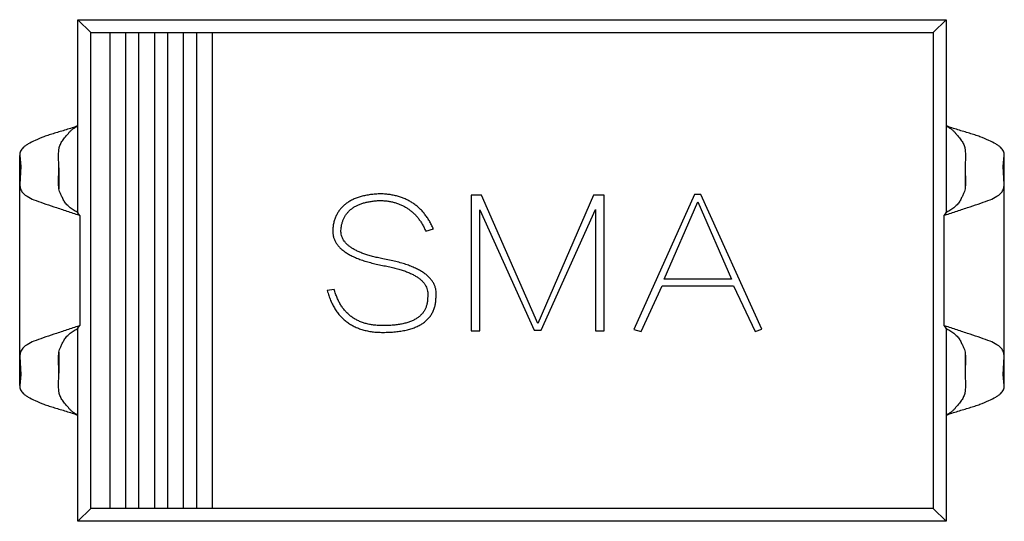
# Model space of a CAD drawing. Header units: millimetres. Extents: x 718 to 1157, y -195 to -52.
# Tile 23 of 156: x 1019.32 to 1024.42, y -129.64 to -127.04. Entities that reach past the tile are written whole.
import ezdxf

# ---------------------------------------------------------------- set-up
doc = ezdxf.new("R2010")
doc.units = ezdxf.units.MM
doc.header["$LTSCALE"] = 1.21
doc.header["$MEASUREMENT"] = 0
doc.layers.get('0').update_dxf_attribs({"linetype": 'CONTINUOUS'})

msp = doc.modelspace()

# ---------------------------------------------------------------- linework, layer by layer
at = {"color": 7, "linetype": 'Continuous'}
for p, q in [((1019.6205, -128.0428), (1019.6205, -127.0417)), ((1019.6205, -127.0417), (1019.6866, -127.1077)), ((1019.6205, -127.0417), (1024.1205, -127.0417)), ((1024.1205, -127.0417), (1024.0545, -127.1077)), ((1024.1205, -127.0417), (1024.1205, -128.0428)), ((1019.6866, -129.5757), (1019.6866, -127.1077)), ((1019.6866, -127.1077), (1024.0545, -127.1077)), ((1019.7866, -129.5757), (1019.7866, -127.1077)), ((1019.8666, -127.1077), (1019.8666, -129.5757)), ((1019.9366, -129.5757), (1019.9366, -127.1077)), ((1020.0166, -127.1077), (1020.0166, -129.5757)), ((1020.0866, -129.5757), (1020.0866, -127.1077)), ((1020.1666, -127.1077), (1020.1666, -129.5757)), ((1020.2366, -129.5757), (1020.2366, -127.1077)), ((1020.3166, -127.1077), (1020.3166, -129.5757)), ((1024.0545, -127.1077), (1024.0545, -129.5757)), ((1019.3183, -128.9374), (1019.3183, -127.746)), ((1019.3183, -127.746), (1019.3234, -127.803)), ((1019.522, -127.8089), (1019.5201, -127.7412)), ((1024.221, -127.7412), (1024.2191, -127.8089)), ((1024.4177, -127.803), (1024.4228, -127.746)), ((1024.4228, -128.9374), (1024.4228, -127.746)), ((1019.3234, -127.803), (1019.3195, -127.8963)), ((1019.5191, -127.8889), (1019.522, -127.8089)), ((1019.522, -127.8089), (1019.522, -127.9185)), ((1024.2191, -127.8089), (1024.2191, -127.9186)), ((1024.2191, -127.8089), (1024.2219, -127.8889)), ((1024.4216, -127.8963), (1024.4177, -127.803)), ((1019.3195, -128.7871), (1019.3195, -127.8963)), ((1019.5217, -127.9184), (1019.5191, -127.8889)), ((1024.2219, -127.8889), (1024.2193, -127.9185)), ((1024.4216, -128.7871), (1024.4216, -127.8963)), ((1021.6596, -127.9511), (1021.6596, -128.6552)), ((1021.7132, -127.9511), (1021.6596, -127.9511)), ((1022.0048, -128.6169), (1021.7132, -127.9511)), ((1022.293, -127.9511), (1022.0048, -128.6169)), ((1022.3475, -127.9511), (1022.293, -127.9511)), ((1022.3475, -128.6552), (1022.3475, -127.9511)), ((1022.8171, -127.9475), (1022.5025, -128.6478)), ((1022.8501, -127.9475), (1022.8171, -127.9475)), ((1023.1656, -128.6455), (1022.8501, -127.9475)), ((1022.6591, -128.3866), (1022.8335, -127.9858)), ((1022.8335, -127.9858), (1023.0089, -128.3866)), ((1019.6309, -128.0569), (1019.6205, -128.0428)), ((1019.6309, -128.0569), (1019.6309, -128.6265)), ((1021.7029, -128.6552), (1021.7029, -128.0281)), ((1021.7029, -128.0281), (1021.9848, -128.6516)), ((1022.0214, -128.6516), (1022.3042, -128.026)), ((1022.3042, -128.026), (1022.3042, -128.6552)), ((1024.1102, -128.0569), (1024.1205, -128.0428)), ((1024.1102, -128.6265), (1024.1102, -128.0569)), ((1021.4235, -128.1382), (1021.4627, -128.1258)), ((1022.5397, -128.6587), (1022.6482, -128.4215)), ((1022.6482, -128.4215), (1023.0189, -128.4215)), ((1023.0089, -128.3866), (1022.6591, -128.3866)), ((1023.0189, -128.4215), (1023.1309, -128.6587)), ((1020.9492, -128.4398), (1020.9129, -128.4457)), ((1019.6205, -128.6406), (1019.6309, -128.6265)), ((1024.1205, -128.6406), (1024.1102, -128.6265)), ((1019.6205, -129.6417), (1019.6205, -128.6406)), ((1021.6596, -128.6552), (1021.7029, -128.6552)), ((1021.9848, -128.6516), (1022.0214, -128.6516)), ((1022.3042, -128.6552), (1022.3475, -128.6552)), ((1022.5025, -128.6478), (1022.5397, -128.6587)), ((1023.1309, -128.6587), (1023.1656, -128.6455)), ((1024.1205, -128.6406), (1024.1205, -129.6417)), ((1019.5191, -128.7945), (1019.5217, -128.7651)), ((1019.522, -128.765), (1019.522, -128.8745)), ((1024.2191, -128.7649), (1024.2191, -128.8745)), ((1024.2193, -128.765), (1024.2219, -128.7945)), ((1019.3195, -128.7871), (1019.3234, -128.8804)), ((1019.522, -128.8745), (1019.5191, -128.7945)), ((1024.2219, -128.7945), (1024.2191, -128.8745)), ((1024.4177, -128.8804), (1024.4216, -128.7871)), ((1019.3234, -128.8804), (1019.3183, -128.9374)), ((1019.5201, -128.9422), (1019.522, -128.8745)), ((1024.2191, -128.8745), (1024.221, -128.9422)), ((1024.4227, -128.9374), (1024.4177, -128.8804)), ((1019.6205, -129.6417), (1019.6866, -129.5757)), ((1024.0545, -129.5757), (1019.6866, -129.5757)), ((1024.1205, -129.6417), (1024.0545, -129.5757)), ((1024.1205, -129.6417), (1019.6205, -129.6417))]:
    msp.add_line(p, q, dxfattribs=at)
for centre, radius, start, end in [((1018.952, -129.9295), 1.9919, 70.0743, 70.4846), ((1024.7889, -129.9293), 1.9916, 109.5154, 109.9257), ((1018.9521, -126.7542), 1.9916, 289.5154, 289.9257), ((1024.7886, -126.755), 1.9907, 250.0743, 250.4849)]:
    msp.add_arc(centre, radius, start, end, dxfattribs=at)
for points, knots in [([(1019.6205, -127.5917), (1019.5999, -127.5989), (1019.5596, -127.6127), (1019.509, -127.6269), (1019.4709, -127.639), (1019.4374, -127.6509), (1019.4008, -127.6655), (1019.3686, -127.6814), (1019.3484, -127.6945), (1019.3373, -127.7037), (1019.3286, -127.713), (1019.3225, -127.7231), (1019.3189, -127.7343), (1019.3183, -127.742), (1019.3183, -127.746)], [0, 0, 0, 0, 0.18474, 0.361914, 0.445247, 0.523491, 0.663349, 0.779478, 0.826969, 0.866995, 0.901905, 0.934389, 0.966599, 1, 1, 1, 1]), ([(1019.5201, -127.7412), (1019.5201, -127.7363), (1019.5203, -127.7287), (1019.5211, -127.7179), (1019.5224, -127.7084), (1019.5248, -127.6983), (1019.5288, -127.6882), (1019.5341, -127.6784), (1019.5402, -127.6687), (1019.5474, -127.6588), (1019.5556, -127.6489), (1019.5645, -127.6389), (1019.5732, -127.628), (1019.5823, -127.6166), (1019.5942, -127.6073), (1019.6072, -127.5993), (1019.6161, -127.5942), (1019.6205, -127.5917)], [0, 0, 0, 0, 0.076535, 0.120705, 0.171872, 0.227894, 0.285253, 0.343143, 0.403863, 0.468264, 0.536276, 0.607418, 0.681218, 0.758134, 0.837843, 0.918767, 1, 1, 1, 1]), ([(1024.4228, -127.746), (1024.4228, -127.742), (1024.4221, -127.7343), (1024.4186, -127.7231), (1024.4124, -127.713), (1024.4038, -127.7037), (1024.3926, -127.6945), (1024.3724, -127.6814), (1024.3402, -127.6655), (1024.3036, -127.6509), (1024.2701, -127.639), (1024.2321, -127.6269), (1024.1815, -127.6127), (1024.1411, -127.5989), (1024.1205, -127.5917)], [0, 0, 0, 0, 0.033403, 0.065601, 0.098111, 0.133007, 0.173027, 0.220521, 0.33665, 0.476509, 0.554752, 0.638085, 0.815258, 1, 1, 1, 1]), ([(1024.1205, -127.5917), (1024.125, -127.5942), (1024.1339, -127.5993), (1024.1468, -127.6073), (1024.1587, -127.6166), (1024.1679, -127.6279), (1024.1766, -127.6389), (1024.1854, -127.649), (1024.1937, -127.6588), (1024.2008, -127.6687), (1024.207, -127.6785), (1024.2123, -127.6882), (1024.2162, -127.6983), (1024.2193, -127.7112), (1024.2207, -127.7255), (1024.221, -127.7363), (1024.221, -127.7412)], [0, 0, 0, 0, 0.081229, 0.162143, 0.241874, 0.318882, 0.392664, 0.463786, 0.531823, 0.596204, 0.656913, 0.714866, 0.772005, 0.828318, 0.923574, 1, 1, 1, 1]), ([(1019.3195, -127.8963), (1019.3195, -127.9037), (1019.3209, -127.919), (1019.3312, -127.9365), (1019.3438, -127.9487), (1019.3628, -127.9622), (1019.3952, -127.977), (1019.442, -127.9934), (1019.4864, -128.0081), (1019.5251, -128.0208), (1019.566, -128.0343), (1019.5968, -128.0447), (1019.6174, -128.052)], [0, 0, 0, 0, 0.062698, 0.128164, 0.166806, 0.21183, 0.325496, 0.468144, 0.633899, 0.722909, 0.814129, 1, 1, 1, 1]), ([(1024.1236, -128.052), (1024.1442, -128.0447), (1024.1751, -128.0343), (1024.216, -128.0208), (1024.2546, -128.0081), (1024.299, -127.9934), (1024.3458, -127.977), (1024.3783, -127.9622), (1024.3972, -127.9487), (1024.4099, -127.9365), (1024.4201, -127.919), (1024.4215, -127.9037), (1024.4216, -127.8963)], [0, 0, 0, 0, 0.185867, 0.277087, 0.366095, 0.531848, 0.674495, 0.788158, 0.833181, 0.87182, 0.937289, 1, 1, 1, 1]), ([(1019.6208, -128.0425), (1019.6138, -128.0386), (1019.6, -128.0304), (1019.5806, -128.0168), (1019.5659, -128.0038), (1019.5559, -127.9921), (1019.5476, -127.9799), (1019.5397, -127.9647), (1019.5314, -127.9478), (1019.5253, -127.9326), (1019.5227, -127.9229), (1019.5217, -127.9184)], [0, 0, 0, 0, 0.146776, 0.291514, 0.433515, 0.50344, 0.572162, 0.701795, 0.8163, 0.915226, 1, 1, 1, 1]), ([(1021.1911, -127.9441), (1021.1817, -127.9446), (1021.1635, -127.9454), (1021.1371, -127.9482), (1021.1122, -127.9523), (1021.089, -127.9578), (1021.0675, -127.9646), (1021.0476, -127.9726), (1021.0294, -127.982), (1021.0129, -127.9927), (1020.998, -128.0047), (1020.9848, -128.0181), (1020.9732, -128.0327), (1020.9635, -128.0487), (1020.9552, -128.066), (1020.9487, -128.0845), (1020.9438, -128.1044), (1020.9421, -128.1182), (1020.9412, -128.1252)], [0, 0, 0, 0, 0.082067, 0.159751, 0.232936, 0.302303, 0.368195, 0.430503, 0.489833, 0.54708, 0.602834, 0.657184, 0.711354, 0.765822, 0.821144, 0.878279, 0.937705, 1, 1, 1, 1]), ([(1021.4627, -128.1258), (1021.4595, -128.1187), (1021.4533, -128.1047), (1021.4423, -128.085), (1021.4308, -128.0663), (1021.418, -128.049), (1021.4044, -128.0331), (1021.3898, -128.0184), (1021.3742, -128.0052), (1021.3578, -127.993), (1021.3402, -127.9824), (1021.3217, -127.9728), (1021.3022, -127.9649), (1021.2819, -127.958), (1021.2605, -127.9526), (1021.2383, -127.9483), (1021.215, -127.9455), (1021.1992, -127.9446), (1021.1911, -127.9441)], [0, 0, 0, 0, 0.066978, 0.131904, 0.195008, 0.256659, 0.316973, 0.376293, 0.43498, 0.493631, 0.5527, 0.612422, 0.67281, 0.734508, 0.797696, 0.863131, 0.930194, 1, 1, 1, 1]), ([(1024.2193, -127.9185), (1024.2184, -127.923), (1024.2157, -127.9328), (1024.2096, -127.9479), (1024.2013, -127.9648), (1024.1934, -127.98), (1024.1851, -127.9921), (1024.1751, -128.0038), (1024.1604, -128.0168), (1024.141, -128.0305), (1024.1273, -128.0386), (1024.1203, -128.0425)], [0, 0, 0, 0, 0.084845, 0.183848, 0.298412, 0.428055, 0.496781, 0.566668, 0.708617, 0.85329, 1, 1, 1, 1]), ([(1020.9842, -128.127), (1020.9849, -128.1212), (1020.9863, -128.11), (1020.9901, -128.0938), (1020.9953, -128.0786), (1021.002, -128.0645), (1021.01, -128.0515), (1021.0195, -128.0395), (1021.0304, -128.0286), (1021.0428, -128.0188), (1021.0564, -128.0099), (1021.0716, -128.0024), (1021.088, -127.9956), (1021.106, -127.9903), (1021.1253, -127.9857), (1021.1459, -127.9822), (1021.168, -127.9798), (1021.1833, -127.9791), (1021.1911, -127.9788)], [0, 0, 0, 0, 0.061582, 0.119842, 0.176361, 0.231346, 0.285272, 0.338807, 0.392967, 0.448494, 0.505935, 0.565352, 0.628127, 0.694382, 0.764337, 0.838178, 0.916653, 1, 1, 1, 1]), ([(1021.1911, -127.9788), (1021.1979, -127.9792), (1021.2113, -127.98), (1021.2311, -127.9826), (1021.25, -127.986), (1021.2681, -127.9912), (1021.2856, -127.9968), (1021.302, -128.0043), (1021.3179, -128.0123), (1021.3327, -128.0219), (1021.3469, -128.0324), (1021.3604, -128.0441), (1021.3729, -128.057), (1021.3848, -128.0709), (1021.3957, -128.0861), (1021.4058, -128.1024), (1021.4153, -128.1198), (1021.4207, -128.132), (1021.4235, -128.1382)], [0, 0, 0, 0, 0.068456, 0.134604, 0.19911, 0.261579, 0.322828, 0.382776, 0.442057, 0.50086, 0.559858, 0.61901, 0.678971, 0.739769, 0.802076, 0.866222, 0.932114, 1, 1, 1, 1]), ([(1020.9412, -128.1252), (1020.9409, -128.1309), (1020.9404, -128.142), (1020.9426, -128.1585), (1020.9467, -128.1743), (1020.9531, -128.1894), (1020.9616, -128.2038), (1020.9724, -128.2175), (1020.9853, -128.2305), (1021.0006, -128.2427), (1021.0179, -128.2542), (1021.0374, -128.2649), (1021.059, -128.2753), (1021.083, -128.2845), (1021.1089, -128.2934), (1021.1371, -128.3014), (1021.1675, -128.309), (1021.1885, -128.3131), (1021.1994, -128.3153)], [0, 0, 0, 0, 0.048367, 0.095175, 0.141634, 0.187535, 0.234819, 0.284182, 0.336151, 0.391399, 0.450438, 0.513685, 0.581988, 0.654823, 0.732856, 0.816495, 0.905527, 1, 1, 1, 1]), ([(1021.2006, -128.2806), (1021.1914, -128.2789), (1021.1737, -128.2754), (1021.1482, -128.269), (1021.1244, -128.2624), (1021.1025, -128.2552), (1021.0825, -128.2473), (1021.0642, -128.2391), (1021.0478, -128.2303), (1021.0334, -128.2209), (1021.0206, -128.2112), (1021.0099, -128.2007), (1021.0009, -128.1898), (1020.9936, -128.1783), (1020.9884, -128.1662), (1020.985, -128.1535), (1020.9834, -128.1404), (1020.984, -128.1315), (1020.9842, -128.127)], [0, 0, 0, 0, 0.096367, 0.186949, 0.272094, 0.35117, 0.425399, 0.49423, 0.558107, 0.617376, 0.672186, 0.72364, 0.772405, 0.818534, 0.863705, 0.908053, 0.953467, 1, 1, 1, 1]), ([(1021.1994, -128.3153), (1021.2094, -128.3172), (1021.2288, -128.3209), (1021.2568, -128.3272), (1021.2827, -128.3342), (1021.3066, -128.3415), (1021.3284, -128.3498), (1021.3483, -128.3582), (1021.366, -128.3675), (1021.3817, -128.3772), (1021.3955, -128.3874), (1021.407, -128.3985), (1021.4169, -128.4098), (1021.4242, -128.4221), (1021.4299, -128.4347), (1021.4332, -128.448), (1021.4347, -128.4618), (1021.4338, -128.471), (1021.4334, -128.4758)], [0, 0, 0, 0, 0.098011, 0.1905, 0.276318, 0.356845, 0.431568, 0.500798, 0.564748, 0.623957, 0.678828, 0.729846, 0.777674, 0.822959, 0.86699, 0.910413, 0.954416, 1, 1, 1, 1]), ([(1021.4768, -128.4754), (1021.4772, -128.4695), (1021.4778, -128.4581), (1021.476, -128.4411), (1021.4719, -128.4249), (1021.4653, -128.4094), (1021.4561, -128.3947), (1021.4447, -128.3807), (1021.4309, -128.3673), (1021.4145, -128.355), (1021.3961, -128.343), (1021.3751, -128.332), (1021.3519, -128.3215), (1021.3262, -128.3121), (1021.2982, -128.3029), (1021.2678, -128.2947), (1021.235, -128.2873), (1021.2123, -128.2829), (1021.2006, -128.2806)], [0, 0, 0, 0, 0.047251, 0.09256, 0.137243, 0.18231, 0.228438, 0.277142, 0.328389, 0.383409, 0.442611, 0.506319, 0.574736, 0.648664, 0.727902, 0.812739, 0.903346, 1, 1, 1, 1]), ([(1020.9129, -128.4457), (1020.9154, -128.4545), (1020.9204, -128.4717), (1020.9298, -128.4963), (1020.9405, -128.5192), (1020.9524, -128.5405), (1020.9658, -128.56), (1020.9805, -128.5779), (1020.9967, -128.594), (1021.0141, -128.6085), (1021.0329, -128.6212), (1021.0529, -128.6323), (1021.0744, -128.6416), (1021.0972, -128.6492), (1021.1213, -128.655), (1021.1467, -128.6593), (1021.1735, -128.6619), (1021.1918, -128.6622), (1021.2011, -128.6623)], [0, 0, 0, 0, 0.069687, 0.136615, 0.200798, 0.262449, 0.322611, 0.381288, 0.438983, 0.496441, 0.553961, 0.611781, 0.671154, 0.732111, 0.795108, 0.860277, 0.928577, 1, 1, 1, 1]), ([(1021.2011, -128.6274), (1021.1929, -128.6273), (1021.1769, -128.6272), (1021.1535, -128.6247), (1021.1311, -128.6213), (1021.11, -128.616), (1021.0901, -128.6095), (1021.0713, -128.6014), (1021.0537, -128.5918), (1021.0372, -128.5808), (1021.0221, -128.5683), (1021.0079, -128.5544), (1020.9953, -128.5387), (1020.9836, -128.5218), (1020.973, -128.5035), (1020.9638, -128.4836), (1020.9558, -128.4623), (1020.9514, -128.4474), (1020.9492, -128.4398)], [0, 0, 0, 0, 0.071824, 0.140431, 0.206056, 0.269558, 0.330762, 0.389837, 0.448508, 0.505867, 0.562972, 0.620639, 0.679145, 0.738892, 0.800601, 0.864319, 0.930632, 1, 1, 1, 1]), ([(1021.2011, -128.6623), (1021.2123, -128.6622), (1021.2339, -128.662), (1021.2651, -128.6597), (1021.2943, -128.6561), (1021.3213, -128.6512), (1021.3461, -128.6445), (1021.3688, -128.6365), (1021.3894, -128.627), (1021.4078, -128.6161), (1021.4241, -128.6036), (1021.4384, -128.5897), (1021.4503, -128.5743), (1021.46, -128.5572), (1021.4675, -128.5388), (1021.4731, -128.5189), (1021.4762, -128.4976), (1021.4766, -128.4829), (1021.4768, -128.4754)], [0, 0, 0, 0, 0.088387, 0.171319, 0.248615, 0.32127, 0.38901, 0.452401, 0.512023, 0.568461, 0.622405, 0.674397, 0.725798, 0.777095, 0.829411, 0.883356, 0.940195, 1, 1, 1, 1]), ([(1021.4334, -128.4758), (1021.4333, -128.4819), (1021.4332, -128.4938), (1021.431, -128.5111), (1021.4267, -128.5273), (1021.4207, -128.5423), (1021.4126, -128.556), (1021.4026, -128.5685), (1021.3908, -128.5799), (1021.377, -128.5899), (1021.3615, -128.5989), (1021.344, -128.6065), (1021.3248, -128.613), (1021.3037, -128.6183), (1021.2807, -128.6224), (1021.2558, -128.6253), (1021.2291, -128.6272), (1021.2107, -128.6274), (1021.2011, -128.6274)], [0, 0, 0, 0, 0.058061, 0.113181, 0.165793, 0.216532, 0.266663, 0.317011, 0.368241, 0.421874, 0.478623, 0.538367, 0.602804, 0.671438, 0.745475, 0.824819, 0.909328, 1, 1, 1, 1]), ([(1019.6174, -128.6314), (1019.5968, -128.6387), (1019.566, -128.6491), (1019.5251, -128.6626), (1019.4864, -128.6753), (1019.442, -128.6899), (1019.3952, -128.7064), (1019.3628, -128.7212), (1019.3438, -128.7347), (1019.3312, -128.7469), (1019.3209, -128.7644), (1019.3195, -128.7797), (1019.3195, -128.7871)], [0, 0, 0, 0, 0.185867, 0.277087, 0.366095, 0.531847, 0.674494, 0.788157, 0.833179, 0.871818, 0.937288, 1, 1, 1, 1]), ([(1024.4216, -128.7871), (1024.4216, -128.7797), (1024.4205, -128.7684), (1024.4144, -128.7545), (1024.4072, -128.7444), (1024.3972, -128.7347), (1024.3783, -128.7212), (1024.3458, -128.7064), (1024.299, -128.6899), (1024.2546, -128.6753), (1024.216, -128.6626), (1024.1751, -128.6491), (1024.1442, -128.6387), (1024.1236, -128.6314)], [0, 0, 0, 0, 0.062712, 0.094368, 0.128473, 0.167098, 0.212103, 0.32573, 0.468331, 0.634028, 0.723005, 0.814198, 1, 1, 1, 1]), ([(1019.5217, -128.7651), (1019.5226, -128.7606), (1019.5253, -128.7509), (1019.5314, -128.7357), (1019.5396, -128.7188), (1019.5476, -128.7036), (1019.5559, -128.6914), (1019.5659, -128.6797), (1019.5806, -128.6667), (1019.6, -128.653), (1019.6138, -128.6448), (1019.6208, -128.6409)], [0, 0, 0, 0, 0.084719, 0.183578, 0.298038, 0.427662, 0.496406, 0.566342, 0.708393, 0.853175, 1, 1, 1, 1]), ([(1024.1203, -128.6409), (1024.1273, -128.6448), (1024.141, -128.6529), (1024.1604, -128.6666), (1024.1751, -128.6796), (1024.1851, -128.6913), (1024.1934, -128.7035), (1024.2014, -128.7187), (1024.2096, -128.7356), (1024.2157, -128.7508), (1024.2184, -128.7605), (1024.2193, -128.765)], [0, 0, 0, 0, 0.146779, 0.291519, 0.433522, 0.503447, 0.572171, 0.701803, 0.816306, 0.915229, 1, 1, 1, 1]), ([(1019.3183, -128.9374), (1019.3183, -128.9414), (1019.3189, -128.9491), (1019.3225, -128.9602), (1019.3286, -128.9704), (1019.3373, -128.9797), (1019.3484, -128.9889), (1019.3686, -129.002), (1019.4008, -129.0179), (1019.4374, -129.0325), (1019.4709, -129.0444), (1019.509, -129.0565), (1019.5596, -129.0707), (1019.5999, -129.0845), (1019.6205, -129.0917)], [0, 0, 0, 0, 0.033403, 0.065601, 0.098112, 0.133008, 0.173027, 0.220521, 0.33665, 0.476509, 0.554752, 0.638084, 0.815258, 1, 1, 1, 1]), ([(1024.1205, -129.0917), (1024.1411, -129.0845), (1024.1815, -129.0707), (1024.2321, -129.0565), (1024.2701, -129.0444), (1024.3036, -129.0325), (1024.3402, -129.0179), (1024.3724, -129.002), (1024.3926, -128.9889), (1024.4067, -128.9774), (1024.4173, -128.9642), (1024.4221, -128.9491), (1024.4228, -128.9414), (1024.4227, -128.9374)], [0, 0, 0, 0, 0.184804, 0.362014, 0.44537, 0.523642, 0.663536, 0.779714, 0.827184, 0.867261, 0.934391, 0.966573, 1, 1, 1, 1]), ([(1019.6205, -129.0917), (1019.6161, -129.0892), (1019.6072, -129.0841), (1019.5942, -129.0761), (1019.5823, -129.0668), (1019.5746, -129.0573), (1019.5688, -129.0497), (1019.5629, -129.0427), (1019.5556, -129.0344), (1019.5474, -129.0245), (1019.5402, -129.0147), (1019.534, -129.0049), (1019.5288, -128.9951), (1019.5249, -128.9851), (1019.5224, -128.975), (1019.5212, -128.9655), (1019.5203, -128.9547), (1019.5201, -128.9471), (1019.5201, -128.9422)], [0, 0, 0, 0, 0.081144, 0.162293, 0.242044, 0.318833, 0.356243, 0.392861, 0.463885, 0.531887, 0.596291, 0.656928, 0.714862, 0.772252, 0.828026, 0.879352, 0.92366, 1, 1, 1, 1]), ([(1024.221, -128.9422), (1024.221, -128.9471), (1024.2207, -128.9579), (1024.2192, -128.9722), (1024.2162, -128.9851), (1024.2122, -128.9952), (1024.207, -129.005), (1024.2008, -129.0147), (1024.1937, -129.0246), (1024.1855, -129.0345), (1024.1765, -129.0445), (1024.1679, -129.0554), (1024.1587, -129.0668), (1024.1469, -129.0761), (1024.1339, -129.0841), (1024.125, -129.0892), (1024.1205, -129.0917)], [0, 0, 0, 0, 0.076518, 0.171772, 0.227914, 0.285127, 0.343163, 0.403817, 0.468235, 0.536253, 0.607401, 0.681196, 0.758122, 0.837831, 0.918761, 1, 1, 1, 1])]:
    msp.add_open_spline(points, degree=3, knots=knots, dxfattribs=at)

doc.saveas('drawing.dxf')
